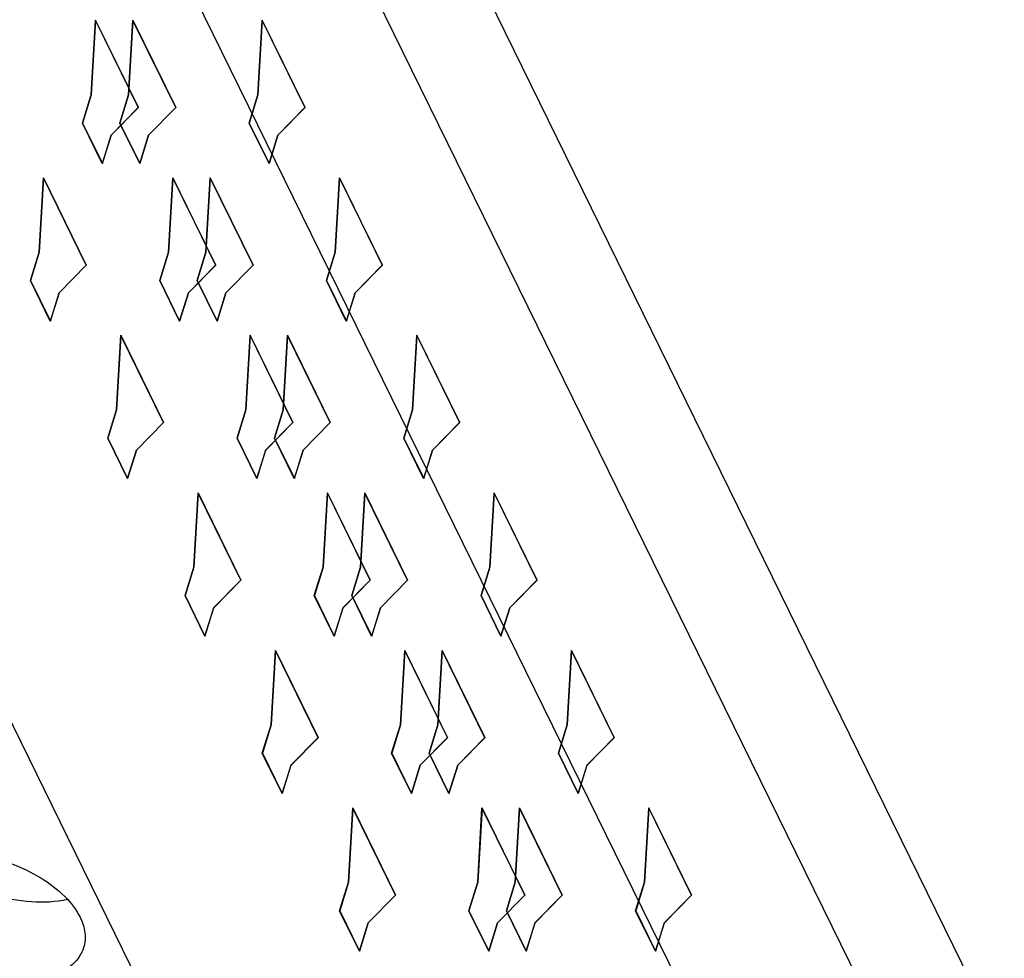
# Model space of a CAD drawing. Header units: millimetres. Extents: x 0 to 594, y 0 to 420.
# Tile 100 of 236: x 336 to 345, y 50 to 59. Entities that reach past the tile are written whole.
import ezdxf

# ---------------------------------------------------------------- set-up
doc = ezdxf.new("R2010")
doc.units = ezdxf.units.MM
doc.header["$LTSCALE"] = 32.67
doc.layers.get('0').update_dxf_attribs({"linetype": 'CONTINUOUS'})
doc.layers.add('INTFCLR_139', color=7, linetype='CONTINUOUS')

msp = doc.modelspace()

# ---------------------------------------------------------------- linework, layer by layer
at = {"color": 9, "linetype": 'CONTINUOUS'}
for p, q in [((353.47142, 32.26462), (335.62358, 68.6347)), ((352.69738, 31.74675), (334.84952, 68.11686))]:
    msp.add_line(p, q, dxfattribs=at)
at = {"color": 7, "linetype": 'CONTINUOUS'}
for p, q in [((349.01118, 35.85943), (336.19942, 61.96705)), ((334.27903, 55.75266), (347.09079, 29.64504))]:
    msp.add_line(p, q, dxfattribs=at)
for points, knots in [([(334.74193, 50.95666), (334.76004, 51.01527), (334.84139, 51.13104), (335.04259, 51.23327), (335.29926, 51.27592), (335.59003, 51.25739), (335.88656, 51.18037), (336.15928, 51.05223), (336.38079, 50.88638), (336.48957, 50.74753), (336.52459, 50.67618)], [0, 0, 0, 0, 0.0879191, 0.191493, 0.3158255, 0.4569784, 0.6061135, 0.7525171, 0.8860742, 1, 1, 1, 1]), ([(335.11811, 51.24034), (335.19323, 51.15931), (335.38248, 51.01669), (335.71154, 50.87475), (336.06331, 50.80651), (336.29994, 50.81777), (336.40761, 50.84237)], [0, 0, 0, 0, 0.2370078, 0.5000835, 0.7631094, 1, 1, 1, 1]), ([(336.55723, 50.39569), (336.53912, 50.33708), (336.45777, 50.22131), (336.25657, 50.11908), (335.9999, 50.07643), (335.70912, 50.09496), (335.4126, 50.17198), (335.13988, 50.30012), (334.91836, 50.46597), (334.80959, 50.60482), (334.77457, 50.67618)], [0, 0, 0, 0, 0.0879191, 0.191493, 0.3158255, 0.4569784, 0.6061135, 0.7525171, 0.8860742, 1, 1, 1, 1]), ([(336.52459, 50.67618), (336.5468, 50.63091), (336.57789, 50.53803), (336.57064, 50.43912), (336.55723, 50.39569)], [0, 0, 0, 0, 0.5258845, 1, 1, 1, 1])]:
    msp.add_open_spline(points, degree=3, knots=knots, dxfattribs=at)
at = {"layer": 'INTFCLR_139', "color": 7, "linetype": 'CONTINUOUS'}
for p, q in [((336.62631, 58.24951), (336.66579, 58.93326)), ((336.6665, 58.93483), (336.62693, 58.24951)), ((336.66579, 58.93326), (337.05967, 58.13062)), ((337.06086, 58.1312), (336.6665, 58.93483)), ((336.97079, 58.24951), (337.01036, 58.93483)), ((337.01088, 58.93326), (336.9714, 58.24951)), ((337.01036, 58.93483), (337.40473, 58.1312)), ((337.40476, 58.13062), (337.01088, 58.93326)), ((338.16142, 58.24951), (338.20089, 58.93326)), ((338.2016, 58.93483), (338.16203, 58.24951)), ((338.20089, 58.93326), (338.59477, 58.13062)), ((338.59596, 58.1312), (338.2016, 58.93483)), ((336.54563, 57.9884), (336.62631, 58.24951)), ((336.62693, 58.24951), (336.54624, 57.9884)), ((336.8901, 57.9884), (336.97079, 58.24951)), ((336.9714, 58.24951), (336.89072, 57.9884)), ((338.08073, 57.9884), (338.16142, 58.24951)), ((338.16203, 58.24951), (338.08134, 57.9884)), ((337.05967, 58.13062), (336.80934, 57.87654)), ((336.80995, 57.87654), (337.06086, 58.1312)), ((337.40473, 58.1312), (337.15382, 57.87654)), ((337.15443, 57.87654), (337.40476, 58.13062)), ((338.59477, 58.13062), (338.34444, 57.87654)), ((338.34505, 57.87654), (338.59596, 58.1312)), ((336.72865, 57.61543), (336.54563, 57.9884)), ((336.54624, 57.9884), (336.72926, 57.61543)), ((337.07313, 57.61543), (336.8901, 57.9884)), ((336.89072, 57.9884), (337.07374, 57.61543)), ((338.26375, 57.61543), (338.08073, 57.9884)), ((338.08134, 57.9884), (338.26437, 57.61543)), ((336.80934, 57.87654), (336.72865, 57.61543)), ((336.72926, 57.61543), (336.80995, 57.87654)), ((337.15382, 57.87654), (337.07313, 57.61543)), ((337.07374, 57.61543), (337.15443, 57.87654)), ((338.34444, 57.87654), (338.26375, 57.61543)), ((338.26437, 57.61543), (338.34505, 57.87654)), ((336.14745, 56.79908), (336.18702, 57.48441)), ((336.18755, 57.48284), (336.14807, 56.79908)), ((336.18702, 57.48441), (336.58139, 56.68078)), ((336.58143, 56.6802), (336.18755, 57.48284)), ((337.33808, 56.79908), (337.37756, 57.48284)), ((337.37826, 57.48441), (337.33869, 56.79908)), ((337.37756, 57.48284), (337.77144, 56.6802)), ((337.77263, 56.68078), (337.37826, 57.48441)), ((337.68256, 56.79908), (337.72213, 57.48441)), ((337.72265, 57.48284), (337.68317, 56.79908)), ((337.72213, 57.48441), (338.11649, 56.68078)), ((338.11653, 56.6802), (337.72265, 57.48284)), ((338.87318, 56.79908), (338.91266, 57.48284)), ((338.91336, 57.48441), (338.87379, 56.79908)), ((338.91266, 57.48284), (339.30654, 56.6802)), ((339.30773, 56.68078), (338.91336, 57.48441)), ((336.06676, 56.53797), (336.14745, 56.79908)), ((336.14807, 56.79908), (336.06738, 56.53797)), ((337.25739, 56.53797), (337.33808, 56.79908)), ((337.33869, 56.79908), (337.258, 56.53797)), ((337.60187, 56.53797), (337.68256, 56.79908)), ((337.68317, 56.79908), (337.60248, 56.53797)), ((338.79249, 56.53797), (338.87318, 56.79908)), ((338.87379, 56.79908), (338.79311, 56.53797)), ((336.58139, 56.68078), (336.33048, 56.42612)), ((336.33109, 56.42612), (336.58143, 56.6802)), ((337.77144, 56.6802), (337.5211, 56.42612)), ((337.52172, 56.42612), (337.77263, 56.68078)), ((338.11649, 56.68078), (337.86558, 56.42612)), ((337.86619, 56.42612), (338.11653, 56.6802)), ((339.30654, 56.6802), (339.05621, 56.42612)), ((339.05682, 56.42612), (339.30773, 56.68078)), ((336.24979, 56.16501), (336.06676, 56.53797)), ((336.06738, 56.53797), (336.2504, 56.16501)), ((337.44041, 56.16501), (337.25739, 56.53797)), ((337.258, 56.53797), (337.44103, 56.16501)), ((337.78489, 56.16501), (337.60187, 56.53797)), ((337.60248, 56.53797), (337.78551, 56.16501)), ((338.97552, 56.16501), (338.79249, 56.53797)), ((338.79311, 56.53797), (338.97613, 56.16501)), ((336.33048, 56.42612), (336.24979, 56.16501)), ((336.2504, 56.16501), (336.33109, 56.42612)), ((337.5211, 56.42612), (337.44041, 56.16501)), ((337.44103, 56.16501), (337.52172, 56.42612)), ((337.86558, 56.42612), (337.78489, 56.16501)), ((337.78551, 56.16501), (337.86619, 56.42612)), ((339.05621, 56.42612), (338.97552, 56.16501)), ((338.97613, 56.16501), (339.05682, 56.42612)), ((336.85922, 55.34866), (336.89879, 56.03399)), ((336.89931, 56.03241), (336.85983, 55.34866)), ((336.89879, 56.03399), (337.29315, 55.23036)), ((337.29319, 55.22977), (336.89931, 56.03241)), ((338.04984, 55.34866), (338.08932, 56.03241)), ((338.09003, 56.03399), (338.05046, 55.34866)), ((338.08932, 56.03241), (338.4832, 55.22977)), ((338.48439, 55.23036), (338.09003, 56.03399)), ((338.39432, 55.34866), (338.43389, 56.03399)), ((338.43441, 56.03241), (338.39493, 55.34866)), ((338.43389, 56.03399), (338.82825, 55.23036)), ((338.82829, 55.22977), (338.43441, 56.03241)), ((339.58494, 55.34866), (339.62442, 56.03241)), ((339.62513, 56.03399), (339.58556, 55.34866)), ((339.62442, 56.03241), (340.0183, 55.22977)), ((340.01949, 55.23036), (339.62513, 56.03399)), ((336.77853, 55.08755), (336.85922, 55.34866)), ((336.85983, 55.34866), (336.77914, 55.08755)), ((337.96915, 55.08755), (338.04984, 55.34866)), ((338.05046, 55.34866), (337.96977, 55.08755)), ((338.31363, 55.08755), (338.39432, 55.34866)), ((338.39493, 55.34866), (338.31424, 55.08755)), ((339.50426, 55.08755), (339.58494, 55.34866)), ((339.58556, 55.34866), (339.50487, 55.08755)), ((337.29315, 55.23036), (337.04224, 54.97569)), ((337.04286, 54.97569), (337.29319, 55.22977)), ((338.4832, 55.22977), (338.23287, 54.97569)), ((338.23348, 54.97569), (338.48439, 55.23036)), ((338.82825, 55.23036), (338.57734, 54.97569)), ((338.57796, 54.97569), (338.82829, 55.22977)), ((340.0183, 55.22977), (339.76797, 54.97569)), ((339.76858, 54.97569), (340.01949, 55.23036)), ((336.96155, 54.71458), (336.77853, 55.08755)), ((336.77914, 55.08755), (336.96217, 54.71458)), ((338.15218, 54.71458), (337.96915, 55.08755)), ((337.96977, 55.08755), (338.15279, 54.71458)), ((338.49666, 54.71458), (338.31363, 55.08755)), ((338.31424, 55.08755), (338.49727, 54.71458)), ((339.68728, 54.71458), (339.50426, 55.08755)), ((339.50487, 55.08755), (339.68789, 54.71458)), ((337.04224, 54.97569), (336.96155, 54.71458)), ((336.96217, 54.71458), (337.04286, 54.97569)), ((338.23287, 54.97569), (338.15218, 54.71458)), ((338.15279, 54.71458), (338.23348, 54.97569)), ((338.57734, 54.97569), (338.49666, 54.71458)), ((338.49727, 54.71458), (338.57796, 54.97569)), ((339.76797, 54.97569), (339.68728, 54.71458)), ((339.68789, 54.71458), (339.76858, 54.97569)), ((337.57098, 53.89824), (337.61055, 54.58356)), ((337.61108, 54.58199), (337.5716, 53.89824)), ((337.61055, 54.58356), (338.00492, 53.77993)), ((338.00495, 53.77935), (337.61108, 54.58199)), ((338.76161, 53.89824), (338.80109, 54.58199)), ((338.80179, 54.58356), (338.76222, 53.89824)), ((338.80109, 54.58199), (339.19497, 53.77935)), ((339.19616, 53.77993), (338.80179, 54.58356)), ((339.10608, 53.89824), (339.14565, 54.58356)), ((339.14618, 54.58199), (339.1067, 53.89824)), ((339.14565, 54.58356), (339.54002, 53.77993)), ((339.54006, 53.77935), (339.14618, 54.58199)), ((340.29671, 53.89824), (340.33619, 54.58199)), ((340.33689, 54.58356), (340.29732, 53.89824)), ((340.33619, 54.58199), (340.73007, 53.77935)), ((340.73126, 53.77993), (340.33689, 54.58356)), ((337.49029, 53.63713), (337.57098, 53.89824)), ((337.5716, 53.89824), (337.49091, 53.63713)), ((338.68092, 53.63713), (338.76161, 53.89824)), ((338.76222, 53.89824), (338.68153, 53.63713)), ((339.02539, 53.63713), (339.10608, 53.89824)), ((339.1067, 53.89824), (339.02601, 53.63713)), ((340.21602, 53.63713), (340.29671, 53.89824)), ((340.29732, 53.89824), (340.21663, 53.63713)), ((338.00492, 53.77993), (337.75401, 53.52527)), ((337.75462, 53.52527), (338.00495, 53.77935)), ((339.19497, 53.77935), (338.94463, 53.52527)), ((338.94525, 53.52527), (339.19616, 53.77993)), ((339.54002, 53.77993), (339.28911, 53.52527)), ((339.28972, 53.52527), (339.54006, 53.77935)), ((340.73007, 53.77935), (340.47973, 53.52527)), ((340.48035, 53.52527), (340.73126, 53.77993)), ((337.67332, 53.26416), (337.49029, 53.63713)), ((337.49091, 53.63713), (337.67393, 53.26416)), ((338.86394, 53.26416), (338.68092, 53.63713)), ((338.68153, 53.63713), (338.86456, 53.26416)), ((339.20842, 53.26416), (339.02539, 53.63713)), ((339.02601, 53.63713), (339.20903, 53.26416)), ((340.39904, 53.26416), (340.21602, 53.63713)), ((340.21663, 53.63713), (340.39966, 53.26416)), ((337.75401, 53.52527), (337.67332, 53.26416)), ((337.67393, 53.26416), (337.75462, 53.52527)), ((338.94463, 53.52527), (338.86394, 53.26416)), ((338.86456, 53.26416), (338.94525, 53.52527)), ((339.28911, 53.52527), (339.20842, 53.26416)), ((339.20903, 53.26416), (339.28972, 53.52527)), ((340.47973, 53.52527), (340.39904, 53.26416)), ((340.39966, 53.26416), (340.48035, 53.52527)), ((338.28275, 52.44781), (338.32232, 53.13314)), ((338.32284, 53.13157), (338.28336, 52.44781)), ((338.32232, 53.13314), (338.71668, 52.32951)), ((338.71672, 52.32893), (338.32284, 53.13157)), ((339.47337, 52.44781), (339.51285, 53.13157)), ((339.51356, 53.13314), (339.47399, 52.44781)), ((339.51285, 53.13157), (339.90673, 52.32893)), ((339.90792, 52.32951), (339.51356, 53.13314)), ((339.81785, 52.44781), (339.85742, 53.13314)), ((339.85794, 53.13157), (339.81846, 52.44781)), ((339.85742, 53.13314), (340.25178, 52.32951)), ((340.25182, 52.32893), (339.85794, 53.13157)), ((341.00847, 52.44781), (341.04795, 53.13157)), ((341.04866, 53.13314), (341.00909, 52.44781)), ((341.04795, 53.13157), (341.44183, 52.32893)), ((341.44302, 52.32951), (341.04866, 53.13314)), ((338.20206, 52.1867), (338.28275, 52.44781)), ((338.28336, 52.44781), (338.20267, 52.1867)), ((339.39268, 52.1867), (339.47337, 52.44781)), ((339.47399, 52.44781), (339.3933, 52.1867)), ((339.73716, 52.1867), (339.81785, 52.44781)), ((339.81846, 52.44781), (339.73777, 52.1867)), ((340.92778, 52.1867), (341.00847, 52.44781)), ((341.00909, 52.44781), (340.9284, 52.1867)), ((338.71668, 52.32951), (338.46577, 52.07485)), ((338.46639, 52.07485), (338.71672, 52.32893)), ((339.90673, 52.32893), (339.6564, 52.07485)), ((339.65701, 52.07485), (339.90792, 52.32951)), ((340.25178, 52.32951), (340.00087, 52.07485)), ((340.00149, 52.07485), (340.25182, 52.32893)), ((341.44183, 52.32893), (341.1915, 52.07485)), ((341.19211, 52.07485), (341.44302, 52.32951)), ((338.38508, 51.81374), (338.20206, 52.1867)), ((338.20267, 52.1867), (338.3857, 51.81374)), ((339.57571, 51.81374), (339.39268, 52.1867)), ((339.3933, 52.1867), (339.57632, 51.81374)), ((339.92018, 51.81374), (339.73716, 52.1867)), ((339.73777, 52.1867), (339.9208, 51.81374)), ((341.11081, 51.81374), (340.92778, 52.1867)), ((340.9284, 52.1867), (341.11142, 51.81374)), ((338.46577, 52.07485), (338.38508, 51.81374)), ((338.3857, 51.81374), (338.46639, 52.07485)), ((339.6564, 52.07485), (339.57571, 51.81374)), ((339.57632, 51.81374), (339.65701, 52.07485)), ((340.00087, 52.07485), (339.92018, 51.81374)), ((339.9208, 51.81374), (340.00149, 52.07485)), ((341.1915, 52.07485), (341.11081, 51.81374)), ((341.11142, 51.81374), (341.19211, 52.07485)), ((338.99451, 50.99739), (339.03408, 51.68272)), ((339.0346, 51.68114), (338.99512, 50.99739)), ((339.03408, 51.68272), (339.42845, 50.87909)), ((339.42848, 50.8785), (339.0346, 51.68114)), ((340.18514, 50.99739), (340.22462, 51.68114)), ((340.22532, 51.68272), (340.18575, 50.99739)), ((340.22462, 51.68114), (340.61849, 50.8785)), ((340.61968, 50.87909), (340.22532, 51.68272)), ((340.52961, 50.99739), (340.56918, 51.68272)), ((340.56971, 51.68114), (340.53023, 50.99739)), ((340.56918, 51.68272), (340.96355, 50.87909)), ((340.96359, 50.8785), (340.56971, 51.68114)), ((341.72024, 50.99739), (341.75972, 51.68114)), ((341.76042, 51.68272), (341.72085, 50.99739)), ((341.75972, 51.68114), (342.1536, 50.8785)), ((342.15479, 50.87909), (341.76042, 51.68272)), ((338.91382, 50.73628), (338.99451, 50.99739)), ((338.99512, 50.99739), (338.91444, 50.73628)), ((340.10445, 50.73628), (340.18514, 50.99739)), ((340.18575, 50.99739), (340.10506, 50.73628)), ((340.44892, 50.73628), (340.52961, 50.99739)), ((340.53023, 50.99739), (340.44954, 50.73628)), ((341.63955, 50.73628), (341.72024, 50.99739)), ((341.72085, 50.99739), (341.64016, 50.73628)), ((339.42845, 50.87909), (339.17754, 50.62442)), ((339.17815, 50.62442), (339.42848, 50.8785)), ((340.61849, 50.8785), (340.36816, 50.62442)), ((340.36877, 50.62442), (340.61968, 50.87909)), ((340.96355, 50.87909), (340.71264, 50.62442)), ((340.71325, 50.62442), (340.96359, 50.8785)), ((342.1536, 50.8785), (341.90326, 50.62442)), ((341.90388, 50.62442), (342.15479, 50.87909)), ((339.09685, 50.36331), (338.91382, 50.73628)), ((338.91444, 50.73628), (339.09746, 50.36331)), ((340.28747, 50.36331), (340.10445, 50.73628)), ((340.10506, 50.73628), (340.28809, 50.36331)), ((340.63195, 50.36331), (340.44892, 50.73628)), ((340.44954, 50.73628), (340.63256, 50.36331)), ((341.82257, 50.36331), (341.63955, 50.73628)), ((341.64016, 50.73628), (341.82319, 50.36331)), ((339.17754, 50.62442), (339.09685, 50.36331)), ((339.09746, 50.36331), (339.17815, 50.62442)), ((340.36816, 50.62442), (340.28747, 50.36331)), ((340.28809, 50.36331), (340.36877, 50.62442)), ((340.71264, 50.62442), (340.63195, 50.36331)), ((340.63256, 50.36331), (340.71325, 50.62442)), ((341.90326, 50.62442), (341.82257, 50.36331)), ((341.82319, 50.36331), (341.90388, 50.62442))]:
    msp.add_line(p, q, dxfattribs=at)

doc.saveas('drawing.dxf')
